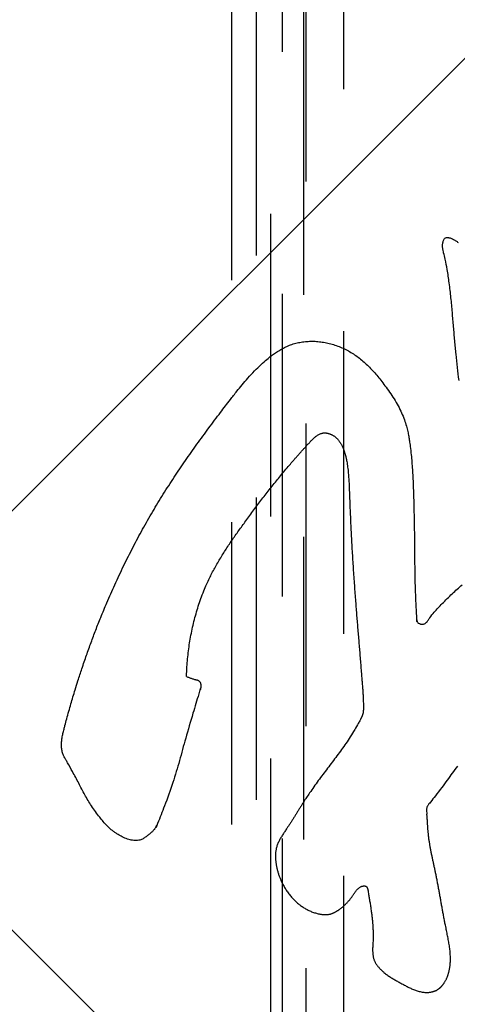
# Model space of a CAD drawing. Extents: x 0.9 to 16.8, y 0.7 to 11.7.
# Tile 6 of 19: x 1.691 to 1.871, y 6.168 to 6.574. Entities that reach past the tile are written whole.
import ezdxf

# ---------------------------------------------------------------- set-up
doc = ezdxf.new("R2010")
doc.units = 0
doc.linetypes.add('HIDDEN', pattern=[0.1875, 0.125, -0.0625])
doc.layers.add('ACSRY', color=30, linetype='CONTINUOUS')

msp = doc.modelspace()

# ---------------------------------------------------------------- linework, layer by layer
at = {"layer": 'ACSRY', "color": 30, "linetype": 'HIDDEN'}
for p, q in [((1.80806, 1.06063), (1.80806, 7.18288)), ((1.79428, 7.1691), (1.79428, 1.07442)), ((1.77828, 1.29176), (1.77828, 6.95176)), ((1.78849, 1.30197), (1.78849, 6.94154)), ((1.79903, 6.91104), (1.79903, 1.33248)), ((1.80902, 1.33248), (1.80902, 6.91104)), ((1.82441, 6.89565), (1.82441, 1.34787))]:
    msp.add_line(p, q, dxfattribs=at)
at = {"layer": 'ACSRY', "color": 30, "linetype": 'CONTINUOUS'}
for p, q in [((1.60089, 6.28481), (2.44942, 7.13334)), ((1.86252, 6.02319), (1.60089, 6.28481))]:
    msp.add_line(p, q, dxfattribs=at)
for points in [[(1.87214, 6.42533, 0.000537), (1.87154, 6.43063, -0.000976), (1.87095, 6.43614, -0.002029), (1.8704, 6.44175, -0.002379), (1.86989, 6.44748, -0.002063), (1.8694, 6.45338, 0.000268), (1.86883, 6.45945, 0.004859), (1.8681, 6.46558, 0.006956), (1.86726, 6.47114, 0.009758), (1.86641, 6.4754, 0.011944), (1.86578, 6.47805, 0.00602), (1.86556, 6.47894, -0.004546), (1.86553, 6.47912, -0.036334), (1.86546, 6.47959, 0.00212), (1.86537, 6.48027, -0.013635), (1.86534, 6.48091, -0.02444), (1.86537, 6.48155, -0.021251), (1.86546, 6.48221, -0.020831), (1.86561, 6.48287, -0.032707), (1.86586, 6.48345, -0.044914), (1.86617, 6.48391, -0.063853), (1.86653, 6.48419, -0.082825), (1.86692, 6.48433, -0.069759), (1.86729, 6.48437, -0.05454), (1.86765, 6.48435, -0.029807), (1.868, 6.48429, -0.023399), (1.86844, 6.48417, -0.019355), (1.86907, 6.48395, -0.020582), (1.86989, 6.48358, -0.029941), (1.87085, 6.48299, -0.023617), (1.87182, 6.48229, -0.020492)], [(1.75952, 6.30292), (1.76008, 6.30273, -0.001257), (1.76063, 6.30254, -0.004203), (1.76117, 6.30234, -0.001334), (1.76173, 6.30214, 0.00796), (1.76234, 6.30195, 0.008992), (1.76289, 6.3018, 0.008379), (1.76328, 6.3017, 0.009622), (1.7636, 6.30163, -0.004531), (1.76394, 6.30154, -0.015925), (1.76428, 6.30142, -0.028259), (1.76458, 6.30126, -0.038184), (1.76484, 6.30106, -0.04558), (1.76503, 6.30084, -0.050227), (1.76518, 6.30059, -0.038209), (1.76531, 6.3003, -0.028205), (1.7654, 6.3, -0.026807), (1.76546, 6.29969, -0.024218), (1.7655, 6.29936, -0.013996), (1.76552, 6.29897, -0.030642), (1.76545, 6.2984, -0.040935), (1.76528, 6.29766, -0.014924), (1.76524, 6.29747), (1.76536, 6.29796, 0.022017), (1.76466, 6.29575, 0.010048), (1.76224, 6.2878, 0.001976), (1.75922, 6.27745, 0.004136), (1.75668, 6.26821, 0.001124), (1.75397, 6.25919, -0.013035), (1.75046, 6.24948, -0.010192), (1.74765, 6.24228, -0.00393), (1.74697, 6.24062, -0.020359), (1.74725, 6.24141, -0.000127), (1.74716, 6.2413), (1.74681, 6.24059, -0.004321), (1.74653, 6.24012, -0.036189), (1.74628, 6.23981, -0.025027), (1.74597, 6.23945, -0.003404), (1.7456, 6.23905, -0.013201), (1.74522, 6.23869, -0.015784), (1.74484, 6.23836, -0.007678), (1.74444, 6.23803, -0.00311), (1.74399, 6.23766, -0.00106), (1.74344, 6.23722, -0.003053), (1.74284, 6.23675, -0.009221), (1.74223, 6.23633, -0.013352), (1.74163, 6.23596, -0.014391), (1.74102, 6.23565, -0.027592), (1.74029, 6.2354, -0.042482), (1.73935, 6.23524, -0.033956), (1.7383, 6.2352, -0.033862), (1.73726, 6.23531, -0.033077), (1.73624, 6.23553, -0.022128), (1.73522, 6.23583, -0.018081), (1.73415, 6.23624, -0.016396), (1.73294, 6.23678, -0.015793), (1.73169, 6.23745, -0.021965), (1.73051, 6.23823, -0.015422), (1.72947, 6.23894, 0.008973), (1.72848, 6.23961, -0.030366), (1.72677, 6.24127, -0.039084), (1.72372, 6.24486, -0.015993), (1.72032, 6.24947, -0.021258), (1.71757, 6.25411, -0.023421), (1.71509, 6.25885, -0.002578), (1.71248, 6.26369, 0.004771), (1.71045, 6.26733, 0.002757), (1.70972, 6.26859, 0.008653), (1.70958, 6.2688, -0.007002), (1.70926, 6.2694, -0.009913), (1.70882, 6.27029, -0.011902), (1.70849, 6.27109, -0.022482), (1.70826, 6.27184, -0.023446), (1.7081, 6.27262, -0.01916), (1.70799, 6.27344, -0.018468), (1.70794, 6.27426, -0.017208), (1.70794, 6.27509, -0.013833), (1.70798, 6.27592, -0.012088), (1.70807, 6.27676, -0.010857), (1.70819, 6.27765, -0.009262), (1.70835, 6.27856, -0.008366), (1.70854, 6.27946, -0.006539), (1.70874, 6.28032, -0.003241), (1.70896, 6.28122, -0.003994), (1.70935, 6.28276, -0.002749), (1.71007, 6.28545, -0.00143), (1.71095, 6.28865, -0.002263), (1.71181, 6.29167, -0.002862), (1.71265, 6.29453, -0.00166), (1.71355, 6.29749, -0.002203), (1.71473, 6.30121, -0.003164), (1.71637, 6.30621, -0.002599), (1.71825, 6.31174, -0.003474), (1.72016, 6.31704, -0.004191), (1.72208, 6.32216, -0.003214), (1.72414, 6.32741, -0.004233), (1.72666, 6.33346, -0.005842), (1.72994, 6.34087, -0.005036), (1.73366, 6.34882, -0.005945), (1.73748, 6.35644, -0.007176), (1.74144, 6.36381, -0.006753), (1.74561, 6.37111, -0.006317), (1.74997, 6.3783, -0.006514), (1.75447, 6.3853, -0.006319), (1.7591, 6.39216, -0.005281), (1.76389, 6.39895, -0.004457), (1.76878, 6.40566, -0.003822), (1.77362, 6.4121, -0.002853), (1.77769, 6.41741, -0.001921), (1.78038, 6.42085, -0.003863), (1.78251, 6.42346, -0.006675), (1.78496, 6.4263, -0.006675), (1.78767, 6.42923, -0.011442), (1.79039, 6.43188, -0.01276), (1.7928, 6.43402, -0.010153), (1.79466, 6.43552, -0.014125), (1.7963, 6.43669, -0.015056), (1.79811, 6.43784, -0.012575), (1.80006, 6.43892, -0.017936), (1.80206, 6.43982, -0.022874), (1.80414, 6.44053, -0.024349), (1.80636, 6.44105, -0.022942), (1.80866, 6.44137, -0.022012), (1.81097, 6.4415, -0.021478), (1.81329, 6.44143, -0.019801), (1.81562, 6.44118, -0.019201), (1.81795, 6.44074, -0.019367), (1.82029, 6.44011, -0.018694), (1.82259, 6.43931, -0.018419), (1.82482, 6.43834, -0.018485), (1.82696, 6.43721, -0.017907), (1.82901, 6.43594, -0.017774), (1.83099, 6.4345, -0.017796), (1.83291, 6.4329, -0.016241), (1.83474, 6.43117, -0.013995), (1.83647, 6.42935, -0.012087), (1.83815, 6.42744, -0.009006), (1.83981, 6.4254, -0.007935), (1.84156, 6.42312, -0.007865), (1.84344, 6.4205, -0.008207), (1.8453, 6.41768, -0.011733), (1.84698, 6.4148, -0.015443), (1.84841, 6.41191, -0.018703), (1.84956, 6.40905, -0.018319), (1.85042, 6.40641, -0.015809), (1.85099, 6.4042, -0.016628), (1.85136, 6.40226, -0.011381), (1.85166, 6.40035, -0.006385), (1.85199, 6.39804, -0.002795), (1.8524, 6.3946, -0.009272), (1.85286, 6.3885, -0.010675), (1.85331, 6.37849, -0.005289), (1.85362, 6.36664, -0.004525), (1.85373, 6.35515, -0.002646), (1.85386, 6.34422, 0.004156), (1.85422, 6.33412, 0.005506), (1.85457, 6.32723, 0.0026), (1.85467, 6.32565, 0.017436), (1.85467, 6.32636, -0.005454), (1.85475, 6.32625), (1.85492, 6.32559, 0.020763), (1.85514, 6.3252, 0.120168), (1.85543, 6.325, 0.078174), (1.85582, 6.32481, 0.018704), (1.85628, 6.32466, 0.043401), (1.85676, 6.3246, 0.050007), (1.85724, 6.32462, 0.038421), (1.85768, 6.32472, 0.043091), (1.85809, 6.32489, 0.058031), (1.85845, 6.32515, 0.041169), (1.85873, 6.3254, 0.003236), (1.85893, 6.32558, 0.041999), (1.85926, 6.32605, 0.037147), (1.86004, 6.32724, -0.01633), (1.86187, 6.32952, -0.024995), (1.86521, 6.3331, -0.012846), (1.86935, 6.33717, -0.010741), (1.87347, 6.34091, -0.00665)], [(1.75952, 6.30292), (1.75968, 6.3062, -0.006996), (1.75994, 6.30947, -0.006895), (1.76029, 6.31274, -0.006931), (1.76073, 6.31601, -0.007184), (1.76127, 6.31927, -0.007482), (1.76191, 6.32251, -0.007852), (1.76265, 6.32573, -0.007907), (1.76349, 6.3289, -0.007838), (1.76442, 6.33202, -0.008736), (1.76549, 6.33516, -0.010002), (1.76671, 6.33832, -0.008755), (1.76793, 6.34122, -0.007762), (1.76903, 6.34358, -0.00933), (1.77009, 6.34568, -0.007271), (1.77123, 6.3478, -0.004983), (1.77244, 6.34994, -0.005461), (1.77368, 6.35205, -0.005479), (1.77497, 6.35411, -0.004533), (1.77629, 6.35617, -0.003892), (1.77765, 6.35821, -0.003475), (1.77904, 6.36024, -0.002958), (1.78044, 6.36225, -0.002312), (1.78185, 6.36422, -0.001925), (1.78332, 6.36625, -0.001403), (1.78491, 6.36843, -0.001102), (1.78657, 6.37068, -0.001243), (1.78823, 6.37291, -0.001397), (1.7899, 6.37512, -0.001465), (1.79158, 6.37731, -0.00159), (1.79327, 6.3795, -0.001809), (1.79499, 6.38168, -0.00182), (1.79669, 6.38382, -0.001714), (1.79838, 6.38589, -0.002211), (1.80016, 6.38804, -0.002905), (1.80206, 6.39029, -0.002105), (1.80366, 6.39215, -0.001365), (1.80451, 6.39313, -0.00252), (1.80498, 6.39365, -0.001721), (1.80543, 6.39417, 0.000709), (1.80592, 6.39471, -0.000469), (1.80639, 6.39524, -0.00085), (1.80687, 6.39577, -0.000484), (1.80735, 6.39631, -0.00031), (1.80784, 6.39685, -0.000327), (1.80833, 6.39739, -0.000327), (1.80883, 6.39794, -0.000292), (1.80934, 6.3985, -0.000171), (1.80984, 6.39906, 0.000037), (1.81031, 6.39957, -0.000621), (1.81077, 6.40006, -0.002436), (1.81122, 6.40055, -0.004149), (1.81169, 6.40102, -0.006369), (1.81216, 6.40147, -0.008665), (1.81265, 6.4019, -0.011603), (1.81315, 6.4023, -0.013696), (1.81366, 6.40265, -0.015609), (1.81418, 6.40297, -0.020635), (1.81473, 6.40322, -0.027654), (1.81531, 6.40343, -0.025361), (1.81586, 6.40356, -0.023654), (1.8163, 6.40361, -0.029878), (1.81667, 6.40362, -0.021005), (1.81702, 6.40361, -0.013245), (1.81737, 6.40357, -0.015372), (1.81773, 6.40351, -0.015005), (1.81808, 6.40344, -0.013507), (1.81843, 6.40334, -0.013049), (1.81878, 6.40322, -0.013027), (1.81912, 6.40309, -0.011968), (1.81946, 6.40294, -0.010635), (1.81977, 6.40278, -0.012308), (1.8201, 6.40259, -0.013444), (1.82047, 6.40236, -0.01235), (1.82085, 6.40209, -0.014309), (1.82122, 6.40178, -0.014955), (1.82157, 6.40146, -0.013751), (1.82191, 6.40112, -0.013156), (1.82222, 6.40076, -0.012353), (1.82252, 6.40039, -0.011573), (1.82281, 6.4, -0.010797), (1.82307, 6.39961, -0.010158), (1.82332, 6.3992, -0.009437), (1.82356, 6.39878, -0.008742), (1.82378, 6.39836, -0.008027), (1.82398, 6.39793, -0.007554), (1.82418, 6.3975, -0.007001), (1.82436, 6.39707, -0.00664), (1.82452, 6.39663, -0.006338), (1.82468, 6.39619, -0.005872), (1.82483, 6.39575, -0.00527), (1.82496, 6.39531, -0.005215), (1.82509, 6.39486, -0.005277), (1.82521, 6.39439, -0.004122), (1.82532, 6.39396, -0.002639), (1.82542, 6.39356, -0.00435), (1.82553, 6.39305, -0.004424), (1.82568, 6.39227, -0.003845), (1.82587, 6.39126, -0.005812), (1.82605, 6.39009, -0.005745), (1.82621, 6.38887, -0.005255), (1.82635, 6.38766, -0.005111), (1.82646, 6.38646, -0.004103), (1.82655, 6.38527, -0.0035), (1.82663, 6.38405, -0.003127), (1.8267, 6.3828, -0.0023), (1.82675, 6.38163, -0.001454), (1.82679, 6.38057, -0.001352), (1.82684, 6.3792, -0.000541), (1.82692, 6.37706, 0.000265), (1.82703, 6.37421, 0.000786), (1.82717, 6.37078, 0.000808), (1.82733, 6.36713, 0.000826), (1.82751, 6.36356, 0.000921), (1.82769, 6.36005, 0.000854), (1.82788, 6.35653, 0.000793), (1.82809, 6.35299, 0.000798), (1.82831, 6.34947, 0.000812), (1.82854, 6.34593, 0.000803), (1.82878, 6.34237, 0.000753), (1.82903, 6.33887, 0.000733), (1.82927, 6.33556, 0.00071), (1.82951, 6.33245, 0.000573), (1.82974, 6.32952, 0.000486), (1.82997, 6.32667, 0.000374), (1.83021, 6.32379, 0.000264), (1.83045, 6.32089, 0.00018), (1.83069, 6.31799, 0.000104), (1.83093, 6.31511, 0.000012), (1.83117, 6.31225, -0.000087), (1.83141, 6.30934, -0.000209), (1.83165, 6.30636, -0.000252), (1.83188, 6.30357, -0.000318), (1.83206, 6.3013, -0.000387), (1.83219, 6.29965, -0.00032), (1.83226, 6.29867, -0.000621), (1.83231, 6.29797, -0.000938), (1.83237, 6.29716, -0.000699), (1.83243, 6.29628, -0.001187), (1.83248, 6.29543, -0.001613), (1.83252, 6.29459, -0.001674), (1.83256, 6.29375, -0.001897), (1.8326, 6.2929, -0.002365), (1.83262, 6.29202, -0.00234), (1.83264, 6.2912, -0.002452), (1.83264, 6.2905, -0.002481), (1.83264, 6.29, -0.001555), (1.83264, 6.28973, -0.002342), (1.83264, 6.28957, -0.003341), (1.83263, 6.28936, -0.001597), (1.83262, 6.28914, -0.003408), (1.83261, 6.28892, -0.005082), (1.83259, 6.28871, -0.005292), (1.83257, 6.2885, -0.00551), (1.83255, 6.28829, -0.006544), (1.83252, 6.28808, -0.007447), (1.83248, 6.28787, -0.008268), (1.83243, 6.28766, -0.008624), (1.83238, 6.28746, -0.008697), (1.83232, 6.28727, -0.008554), (1.83226, 6.28707, -0.007633), (1.83219, 6.28688, -0.006642), (1.83212, 6.28669, -0.005892), (1.83204, 6.2865, -0.005547), (1.83195, 6.28631, -0.004526), (1.83186, 6.28611, -0.003794), (1.83178, 6.28594, -0.006275), (1.83171, 6.2858, -0.002262), (1.83159, 6.28556, 0.007943), (1.8313, 6.28498, -0.010288), (1.83054, 6.2836, -0.009577), (1.82906, 6.28106, -0.005098), (1.82723, 6.27808, -0.006965), (1.82541, 6.27534, -0.00893), (1.8236, 6.27278, -0.005391), (1.82172, 6.2702, -0.002827), (1.81979, 6.26762, -0.002038), (1.81786, 6.26506, -0.001002), (1.81594, 6.26251, 0.000689), (1.81402, 6.25994, 0.002287), (1.81215, 6.25737, 0.004365), (1.81044, 6.25491, 0.004442), (1.80909, 6.25292, 0.00317), (1.80828, 6.25168, 0.00457), (1.8077, 6.25076, 0.002492), (1.80704, 6.24972, -0.000109), (1.80634, 6.24859, 0.000743), (1.80565, 6.24748, 0.000822), (1.80498, 6.2464, -0.000073), (1.8043, 6.2453, -0.000614), (1.80361, 6.2442, -0.000928), (1.80292, 6.2431, -0.001417), (1.80221, 6.242, -0.002179), (1.80151, 6.24093, -0.00207), (1.80088, 6.23999, -0.001546), (1.80041, 6.23929, -0.001174), (1.80001, 6.2387, 0.001073), (1.79959, 6.23806, 0.002458), (1.79916, 6.23739, 0.003719), (1.79875, 6.23673, 0.005303), (1.79836, 6.23607, 0.006919), (1.79799, 6.2354, 0.00808), (1.79765, 6.23472, 0.009437), (1.79734, 6.23403, 0.011527), (1.79707, 6.23332, 0.014381), (1.79683, 6.23261, 0.013543), (1.79665, 6.23194, 0.01199), (1.79654, 6.23139, 0.014391), (1.79646, 6.23088, 0.011423), (1.79639, 6.23035, 0.007951), (1.79634, 6.2298, 0.009041), (1.79632, 6.22925, 0.009408), (1.79631, 6.2287, 0.008142), (1.79632, 6.22815, 0.007421), (1.79635, 6.22759, 0.00725), (1.79639, 6.22703, 0.006657), (1.79645, 6.22648, 0.005711), (1.79651, 6.22594, 0.006062), (1.7966, 6.22536, 0.006361), (1.79671, 6.22472, 0.005565), (1.79685, 6.22405, 0.006093), (1.797, 6.22339, 0.006791), (1.79716, 6.22275, 0.006374), (1.79734, 6.22211, 0.006007), (1.79753, 6.22148, 0.006021), (1.79774, 6.22085, 0.006221), (1.79797, 6.22023, 0.006408), (1.79821, 6.2196, 0.005842), (1.79847, 6.219, 0.004962), (1.79872, 6.21841, 0.006387), (1.79903, 6.21777, 0.007473), (1.79942, 6.21701, 0.00624), (1.79986, 6.2162, 0.007404), (1.80032, 6.21543, 0.008787), (1.80079, 6.21468, 0.008168), (1.80129, 6.21395, 0.007809), (1.80182, 6.21323, 0.008352), (1.80237, 6.21253, 0.008598), (1.80294, 6.21185, 0.008504), (1.80354, 6.21119, 0.008892), (1.80416, 6.21055, 0.009553), (1.80481, 6.20992, 0.009064), (1.80547, 6.20934, 0.008682), (1.8061, 6.20882, 0.009554), (1.80672, 6.20835, 0.009194), (1.80737, 6.20789, 0.008568), (1.80805, 6.20744, 0.009132), (1.80873, 6.20703, 0.009767), (1.80944, 6.20664, 0.010134), (1.81016, 6.20629, 0.009809), (1.81088, 6.20596, 0.009252), (1.81162, 6.20566, 0.0109), (1.81239, 6.20539, 0.013095), (1.81322, 6.20515, 0.009853), (1.81394, 6.20496, 0.007069), (1.81443, 6.20485, 0.011031), (1.8148, 6.20478, 0.008485), (1.8152, 6.20472, 0.003756), (1.81562, 6.20466, 0.007253), (1.81603, 6.20462, 0.009504), (1.81644, 6.20459, 0.009235), (1.81685, 6.20458, 0.009221), (1.81726, 6.20459, 0.01017), (1.81766, 6.20461, 0.011393), (1.81807, 6.20465, 0.012581), (1.81847, 6.20472, 0.012395), (1.81886, 6.2048, 0.012556), (1.81922, 6.20489, 0.013473), (1.81956, 6.205, 0.011807), (1.8199, 6.20513, 0.010226), (1.82024, 6.20527, 0.009944), (1.82057, 6.20542, 0.009308), (1.8209, 6.20559, 0.008111), (1.82122, 6.20576, 0.007714), (1.82154, 6.20595, 0.007591), (1.82186, 6.20615, 0.006012), (1.82216, 6.20634, 0.00396), (1.82243, 6.20653, 0.005851), (1.82276, 6.20677, 0.006372), (1.82322, 6.20711, 0.004596), (1.82374, 6.20751, 0.006426), (1.82424, 6.20793, 0.007907), (1.82473, 6.20836, 0.007217), (1.8252, 6.20881, 0.006931), (1.82566, 6.20926, 0.007274), (1.82611, 6.20974, 0.007196), (1.82655, 6.21022, 0.006781), (1.82697, 6.21072, 0.007129), (1.82738, 6.21123, 0.007653), (1.8278, 6.21178, 0.006433), (1.82817, 6.21231, 0.00562), (1.82847, 6.21275, 0.005564), (1.82873, 6.21314, 0.001439), (1.82898, 6.21352, -0.002186), (1.82924, 6.2139, -0.004695), (1.82951, 6.21427, -0.007685), (1.82979, 6.21463, -0.011868), (1.83008, 6.21497, -0.014117), (1.83039, 6.21528, -0.015438), (1.83072, 6.21557, -0.02207), (1.83108, 6.21583, -0.030876), (1.83151, 6.21606, -0.023891), (1.83189, 6.21623, -0.018087), (1.83215, 6.21632, -0.027176), (1.83232, 6.21636, -0.01697), (1.83247, 6.21639, -0.001748), (1.83261, 6.21641, -0.010364), (1.83275, 6.21643, -0.012945), (1.83289, 6.21644, -0.012299), (1.83303, 6.21645, -0.013926), (1.83316, 6.21644, -0.017096), (1.83329, 6.21643, -0.017793), (1.83342, 6.21641, -0.017387), (1.83353, 6.21638, -0.025303), (1.83365, 6.21633, -0.033568), (1.83377, 6.21626, -0.032184), (1.8339, 6.21617, -0.038112), (1.83401, 6.21605, -0.038779), (1.83411, 6.21591, -0.032438), (1.8342, 6.21575, -0.025041), (1.83428, 6.21558, -0.017523), (1.83434, 6.2154, -0.017727), (1.8344, 6.2152, -0.017021), (1.83445, 6.21496, -0.007483), (1.83449, 6.21479, 0.002715), (1.83451, 6.21473, -0.025378), (1.83457, 6.21436, -0.003032), (1.83475, 6.21327, -0.000361), (1.83501, 6.21169, -0.00046), (1.8353, 6.2099, -0.000882), (1.83559, 6.20807, -0.001778), (1.83584, 6.20634, -0.002836), (1.83607, 6.20467, -0.003794), (1.83626, 6.20301, -0.004319), (1.83642, 6.20138, -0.004849), (1.83654, 6.19977, -0.006187), (1.83662, 6.19812, -0.007661), (1.83665, 6.19638, -0.006477), (1.83664, 6.19479, -0.005788), (1.83661, 6.19357, -0.006621), (1.83656, 6.19267, -0.002998), (1.83652, 6.19199, 0.000976), (1.8365, 6.1914, 0.002221), (1.83647, 6.19078, 0.003179), (1.83646, 6.19013, 0.005359), (1.83646, 6.1895, 0.007351), (1.83649, 6.18887, 0.00889), (1.83654, 6.18825, 0.010838), (1.83662, 6.18764, 0.013611), (1.83673, 6.18703, 0.014731), (1.83688, 6.18645, 0.016448), (1.83705, 6.18592, 0.01789), (1.83724, 6.18544, 0.015559), (1.83745, 6.18501, 0.014477), (1.83768, 6.18459, 0.013119), (1.83793, 6.18418, 0.011359), (1.8382, 6.18378, 0.010701), (1.83849, 6.18338, 0.010338), (1.8388, 6.183, 0.009597), (1.83912, 6.18262, 0.008281), (1.83945, 6.18226, 0.006996), (1.83978, 6.18192, 0.007575), (1.84015, 6.18157, 0.007099), (1.84061, 6.18115, 0.006823), (1.84115, 6.18068, 0.008618), (1.84179, 6.18017, 0.00802), (1.84246, 6.17966, 0.007664), (1.84314, 6.17918, 0.007768), (1.84383, 6.17873, 0.006432), (1.84453, 6.17829, 0.005328), (1.84524, 6.17786, 0.004602), (1.84595, 6.17744, 0.003901), (1.84668, 6.17704, 0.002975), (1.84741, 6.17664, 0.002057), (1.84814, 6.17624, 0.000947), (1.84888, 6.17584, 0.000544), (1.84961, 6.17545, 0.000738), (1.85035, 6.17506, 0.001618), (1.85109, 6.17468, 0.003406), (1.85183, 6.17432, 0.004916), (1.85258, 6.17397, 0.006556), (1.85334, 6.17364, 0.007912), (1.8541, 6.17334, 0.009386), (1.85487, 6.17308, 0.011299), (1.85566, 6.17285, 0.013558), (1.85647, 6.17267, 0.014092), (1.85726, 6.17253, 0.015642), (1.85798, 6.17246, 0.015702), (1.85859, 6.17243, 0.011439), (1.85905, 6.17243, 0.012399), (1.85946, 6.17245, 0.011291), (1.85988, 6.17249, 0.008317), (1.86032, 6.17254, 0.010638), (1.86076, 6.17262, 0.012321), (1.86118, 6.17271, 0.012073), (1.86159, 6.17283, 0.012367), (1.862, 6.17296, 0.01353), (1.8624, 6.17312, 0.014073), (1.86279, 6.1733, 0.015083), (1.86314, 6.17349, 0.014717), (1.86346, 6.17369, 0.012395), (1.86372, 6.17387, 0.012967), (1.86395, 6.17405, 0.011218), (1.86419, 6.17424, 0.008922), (1.86442, 6.17445, 0.009385), (1.86465, 6.17466, 0.009559), (1.86486, 6.17489, 0.008675), (1.86507, 6.17512, 0.007957), (1.86527, 6.17535, 0.00764), (1.86546, 6.1756, 0.007375), (1.86565, 6.17585, 0.006268), (1.86585, 6.17612, 0.007382), (1.86607, 6.17645, 0.009176), (1.86632, 6.17686, 0.007855), (1.86657, 6.1773, 0.008663), (1.8668, 6.17774, 0.009866), (1.86701, 6.17817, 0.00871), (1.8672, 6.17862, 0.007858), (1.86739, 6.17908, 0.007907), (1.86755, 6.17954, 0.00782), (1.8677, 6.18001, 0.007382), (1.86784, 6.18048, 0.007073), (1.86797, 6.18095, 0.006913), (1.86808, 6.18142, 0.006494), (1.86818, 6.18189, 0.005912), (1.86826, 6.18233, 0.005888), (1.86833, 6.18277, 0.005512), (1.8684, 6.18321, 0.005094), (1.86845, 6.18365, 0.005081), (1.86849, 6.1841, 0.004968), (1.86853, 6.18454, 0.004598), (1.86856, 6.18499, 0.004559), (1.86858, 6.18544, 0.004868), (1.86859, 6.18588, 0.004096), (1.86859, 6.18633, 0.002052), (1.86859, 6.18681, 0.005587), (1.86857, 6.18747, 0.008041), (1.86851, 6.18846, 0.005264), (1.86843, 6.18958, 0.006453), (1.86831, 6.19065, 0.007877), (1.86817, 6.19168, 0.005676), (1.868, 6.19273, 0.004068), (1.86782, 6.19378, 0.003714), (1.86762, 6.19482, 0.003158), (1.86742, 6.19587, 0.002051), (1.8672, 6.19692, 0.001264), (1.86698, 6.19796, 0.000692), (1.86677, 6.199, -0.000523), (1.86651, 6.20025, -0.001879), (1.86618, 6.2019, -0.001496), (1.86583, 6.20372, -0.001471), (1.86551, 6.20548, -0.001512), (1.8652, 6.20719, -0.00087), (1.86489, 6.20892, -0.000381), (1.86459, 6.21067, -0.000054), (1.86428, 6.21241, 0.00026), (1.86397, 6.21414, 0.00065), (1.86365, 6.21587, 0.001069), (1.86332, 6.21762, 0.001592), (1.86298, 6.21937, 0.001728), (1.86265, 6.22104, 0.001814), (1.86233, 6.22255, 0.00178), (1.86202, 6.22399, 0.00079), (1.8617, 6.22546, -0.000012), (1.86138, 6.22694, -0.00058), (1.86107, 6.22842, -0.001247), (1.86076, 6.22989, -0.002146), (1.86048, 6.23137, -0.002614), (1.86021, 6.23284, -0.002912), (1.85996, 6.23428, -0.004261), (1.85974, 6.23578, -0.0062), (1.85955, 6.23734, -0.004861), (1.85941, 6.23864, -0.003256), (1.85934, 6.23937, -0.005779), (1.85931, 6.23986, -0.003157), (1.85927, 6.24043, 0.000801), (1.85923, 6.24108, -0.00059), (1.85918, 6.24172, -0.001093), (1.85915, 6.24231, -0.001084), (1.85912, 6.24284, 0.001071), (1.85907, 6.24355, 0.003551), (1.85898, 6.24464, 0.001817), (1.85886, 6.24607, 0.000854)], [(1.87149, 6.26597, 0.005433), (1.86934, 6.26303, 0.003172), (1.86726, 6.26016, -0.000237), (1.86498, 6.25707, -0.004813), (1.86238, 6.25369, -0.003747), (1.86035, 6.2511, -0.001819), (1.85971, 6.2503, -0.00598), (1.85972, 6.25032), (1.85954, 6.25008, 0.004074), (1.85925, 6.24964, 0.015348), (1.85905, 6.24926, 0.03265), (1.85891, 6.24892, 0.022926), (1.85881, 6.24855, 0.033612), (1.85875, 6.24801, 0.043684), (1.85877, 6.24718, 0.021428), (1.85886, 6.24607, 0.010293)]]:
    msp.add_lwpolyline(points, format="xyb", dxfattribs=at)

doc.saveas('drawing.dxf')
